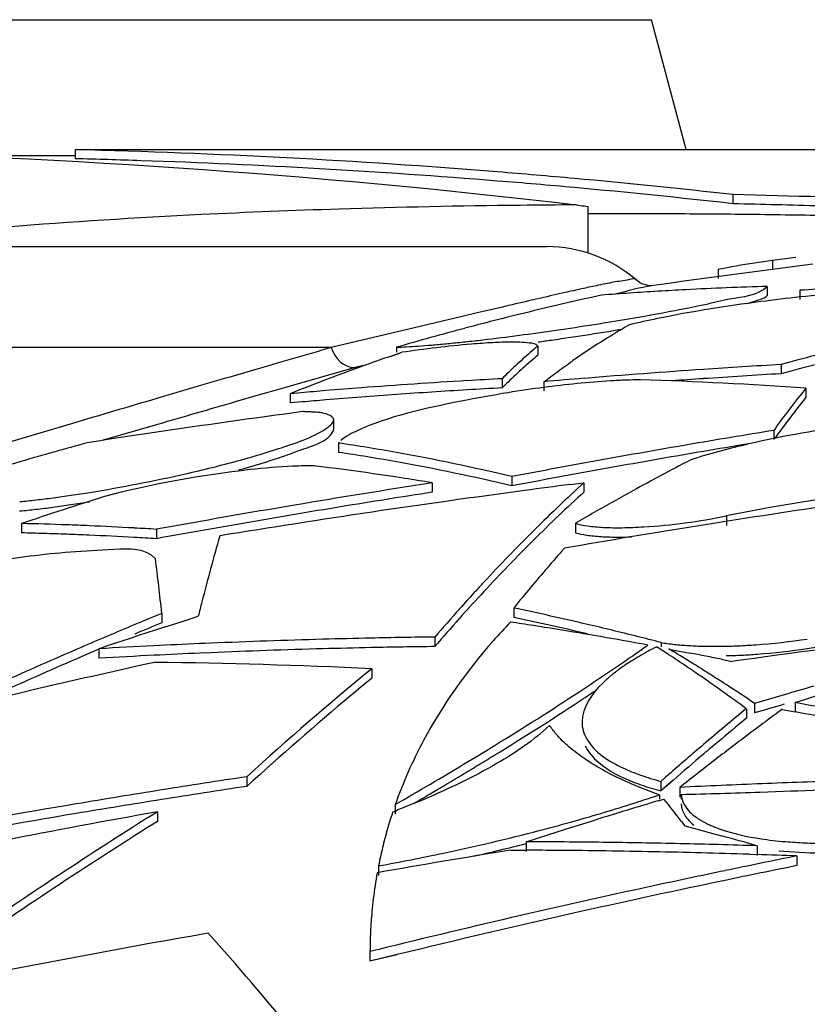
# Model space of a CAD drawing. Header units: millimetres. Extents: x 0 to 297, y 0 to 210.
# Tile 20 of 108: x 75.07 to 77.66, y 171.37 to 174.6. Entities that reach past the tile are written whole.
import ezdxf

# ---------------------------------------------------------------- set-up
doc = ezdxf.new("R2010")
doc.units = ezdxf.units.MM
doc.header["$LTSCALE"] = 16.335
doc.layers.get('0').update_dxf_attribs({"linetype": 'CONTINUOUS'})
doc.layers.add('08_SURFACES', color=7, linetype='CONTINUOUS')

msp = doc.modelspace()

# ---------------------------------------------------------------- linework, layer by layer
at = {"color": 7, "linetype": 'Continuous'}
for p, q in [((72.5384, 174.6026), (77.1464, 174.6026)), ((77.2608, 174.1756), (77.1464, 174.6026)), ((75.2534, 174.1549), (74.8966, 174.1549)), ((67.0484, 173.8568), (76.8031, 173.8568)), ((77.1077, 173.7394), (77.0949, 173.7485)), ((77.1186, 173.734), (77.1077, 173.7394))]:
    msp.add_line(p, q, dxfattribs=at)
at = {"color": 9, "linetype": 'Continuous'}
for p, q in [((76.6573, 173.6585), (76.5694, 173.6379)), ((76.5252, 173.6274), (76.3492, 173.5857)), ((76.5694, 173.6379), (76.5252, 173.6274)), ((76.3492, 173.5857), (76.0946, 173.5251)), ((76.3492, 173.5857), (76.136, 173.535)), ((76.0946, 173.5251), (66.6162, 173.5251)), ((76.136, 173.535), (76.0946, 173.5251)), ((75.8472, 173.4534), (75.7769, 173.4328)), ((75.9264, 173.3888), (75.855, 173.3683)), ((75.9941, 173.4081), (75.9264, 173.3888)), ((75.855, 173.3683), (75.7794, 173.3465)), ((75.2561, 173.2791), (75.0379, 173.214)), ((75.5242, 173.2726), (75.3463, 173.2207))]:
    msp.add_line(p, q, dxfattribs=at)
at = {"color": 7, "linetype": 'Continuous'}
msp.add_lwpolyline([(77.148, 173.7282), (77.1473, 173.7282), (77.1458, 173.7282), (77.1432, 173.7283), (77.1396, 173.7286), (77.1349, 173.7293), (77.128, 173.7309), (77.1186, 173.734)], dxfattribs=at)
at = {"color": 9, "linetype": 'Continuous'}
msp.add_lwpolyline([(76.0946, 173.5251), (76.0996, 173.5123), (76.1062, 173.5003), (76.1141, 173.4894), (76.1231, 173.48), (76.1331, 173.4721), (76.1438, 173.4662), (76.1549, 173.4621), (76.1662, 173.4602), (76.1774, 173.4603)], dxfattribs=at)
at = {"color": 7, "linetype": 'Continuous'}
msp.add_arc((76.8031, 173.4093), 0.4475, 49.2967, 90, dxfattribs=at)
at = {"color": 9, "linetype": 'Continuous'}
for centre, radius, start, end in [((85.3115, 136.7374), 37.9218, 103.05932, 103.19187), ((81.9061, 151.4237), 22.8459, 102.85336, 103.0624), ((80.1944, 158.9182), 15.1584, 102.69823, 102.84715), ((99.8305, 91.2373), 85.6427, 106.090171, 106.262529), ((99.3083, 91.8779), 84.7982, 105.829477, 105.958263), ((106.1501, 69.5907), 108.193, 106.30391, 106.434855), ((110.785, 53.8774), 124.5756, 106.434776, 106.570802), ((107.6782, 62.7349), 115.1193, 106.08683, 106.219059)]:
    msp.add_arc(centre, radius, start, end, dxfattribs=at)
for points, knots in [([(77.0217, 173.7399), (77.013, 173.7382), (76.9942, 173.7345), (76.9755, 173.7306), (76.9655, 173.7285)], [0, 0, 0, 0, 0.463183, 1, 1, 1, 1]), ([(77.0949, 173.7486), (77.0896, 173.7531), (77.0611, 173.7439), (77.0391, 173.7432), (77.0217, 173.7399)], [0, 0, 0, 0, 0.281262, 1, 1, 1, 1]), ([(76.9655, 173.7285), (76.9496, 173.7251), (76.9152, 173.7177), (76.8808, 173.71), (76.8623, 173.7058)], [0, 0, 0, 0, 0.461487, 1, 1, 1, 1])]:
    msp.add_open_spline(points, degree=3, knots=knots, dxfattribs=at)
at = {"layer": '08_SURFACES', "color": 7, "linetype": 'Continuous'}
for p, q in [((75.2534, 174.1756), (77.8923, 174.1756)), ((75.2534, 174.1756), (75.2534, 174.1458)), ((77.4149, 173.9977), (77.4149, 174.0277)), ((76.9376, 173.9885), (76.9376, 173.8357)), ((77.544, 173.8118), (77.5143, 173.8075)), ((77.544, 173.8118), (77.5143, 173.8075)), ((77.6204, 173.8216), (77.544, 173.8118)), ((77.544, 173.8118), (77.544, 173.7817)), ((77.3952, 173.7876), (77.3653, 173.782)), ((77.3653, 173.782), (77.3653, 173.7519)), ((77.5269, 173.7262), (77.5269, 173.696)), ((77.6343, 173.7134), (77.6343, 173.6832)), ((76.3092, 173.5264), (76.3092, 173.5096)), ((76.7733, 173.5302), (76.7733, 173.4998)), ((76.2883, 173.4962), (76.3268, 173.5096)), ((76.2883, 173.4963), (76.3163, 173.506)), ((76.3163, 173.506), (76.3268, 173.5096)), ((77.6288, 173.4848), (77.5722, 173.4695)), ((77.6288, 173.4847), (77.5722, 173.4695)), ((77.5722, 173.4695), (77.5722, 173.4392)), ((77.6364, 173.4564), (77.5722, 173.4392)), ((77.6364, 173.4563), (77.5722, 173.4392)), ((76.656, 173.423), (76.656, 173.3926)), ((76.7933, 173.413), (76.7933, 173.3826)), ((77.6537, 173.3916), (77.6537, 173.3612)), ((75.9965, 173.3769), (75.9604, 173.3737)), ((75.9965, 173.3768), (75.9604, 173.3737)), ((75.9604, 173.3737), (75.9604, 173.3433)), ((75.999, 173.3466), (75.9604, 173.3433)), ((75.999, 173.3466), (75.9604, 173.3433)), ((76.1029, 173.2573), (76.1029, 173.2878)), ((77.5482, 173.2532), (77.5482, 173.2227)), ((76.1213, 173.2144), (76.1192, 173.2114)), ((76.1192, 173.2114), (76.1192, 173.1808)), ((77.4769, 173.2109), (77.4072, 173.1993)), ((77.4769, 173.2109), (77.4072, 173.1993)), ((76.6875, 173.1013), (76.6875, 173.0706)), ((76.4267, 173.0806), (76.4267, 173.0499)), ((76.8798, 173.0752), (76.9246, 173.0811)), ((76.8798, 173.0753), (76.9246, 173.0811)), ((76.9246, 173.0811), (76.9246, 173.0503)), ((76.8419, 173.004), (76.8265, 172.9892)), ((76.8419, 173.0039), (76.8265, 172.9889)), ((75.0776, 172.9471), (75.0776, 172.9162)), ((76.8965, 172.9479), (76.8965, 172.917)), ((75.521, 172.928), (75.521, 172.8972)), ((76.5965, 172.7549), (76.5703, 172.7262)), ((76.5827, 172.74), (76.5703, 172.7265)), ((76.5965, 172.7549), (76.5827, 172.74)), ((76.5965, 172.7239), (76.5857, 172.7121)), ((76.5965, 172.7239), (76.5857, 172.7122)), ((75.5384, 172.6519), (75.5384, 172.6208)), ((75.6047, 172.6253), (75.6583, 172.6425)), ((75.6047, 172.6253), (75.6583, 172.6425)), ((76.6941, 172.6694), (76.6941, 172.6383)), ((75.5508, 172.6078), (75.6047, 172.6253)), ((75.5508, 172.6078), (75.6047, 172.6253)), ((76.4349, 172.574), (76.4349, 172.5429)), ((75.6995, 172.5539), (75.6624, 172.5523)), ((75.6995, 172.5539), (75.6625, 172.5522)), ((77.1787, 172.556), (77.1787, 172.5423)), ((75.3319, 172.5339), (75.2735, 172.5088)), ((75.3319, 172.5339), (75.2735, 172.5088)), ((75.3319, 172.5356), (75.3319, 172.5044)), ((75.6995, 172.5227), (75.6639, 172.521)), ((75.6995, 172.5227), (75.6639, 172.5211)), ((77.2041, 172.5347), (77.2386, 172.5282)), ((77.2386, 172.5282), (77.2731, 172.5215)), ((77.3765, 172.501), (77.411, 172.494)), ((76.2278, 172.4699), (76.2278, 172.4387)), ((77.5822, 172.3845), (77.4853, 172.356)), ((77.5822, 172.3845), (77.5635, 172.379)), ((77.6186, 172.3592), (77.6972, 172.3845)), ((77.5635, 172.379), (77.4853, 172.356)), ((77.4853, 172.356), (77.4853, 172.3247)), ((77.6186, 172.3592), (77.6186, 172.3278)), ((77.4581, 172.3385), (77.4581, 172.3072)), ((77.576, 172.3365), (77.6186, 172.3283)), ((77.576, 172.3365), (77.6186, 172.3283)), ((77.2027, 172.1219), (77.1776, 172.0998)), ((77.2027, 172.1218), (77.1941, 172.1143)), ((75.818, 172.1151), (75.818, 172.0835)), ((77.187, 172.1081), (77.1776, 172.0998)), ((77.1776, 172.0998), (77.1776, 172.0682)), ((77.2097, 172.0964), (77.1776, 172.0682)), ((77.2183, 172.1039), (77.194, 172.0826)), ((77.2183, 172.104), (77.2097, 172.0964)), ((77.2393, 172.08), (77.2393, 172.0484)), ((77.2441, 172.0571), (77.2441, 172.0417)), ((76.3052, 172.0238), (76.3052, 171.9921)), ((77.1688, 172.0361), (77.1875, 172.0417)), ((77.1725, 172.0555), (77.1725, 172.0417)), ((75.524, 171.9999), (75.524, 171.9682)), ((76.8853, 171.949), (76.9607, 171.9724)), ((76.8853, 171.949), (76.9607, 171.9724)), ((77.2449, 171.9684), (77.2564, 171.9533)), ((76.81, 171.9253), (76.8853, 171.949)), ((77.2564, 171.9533), (77.2965, 171.9426)), ((77.2564, 171.9533), (77.2965, 171.9426)), ((77.2965, 171.9426), (77.3364, 171.9318)), ((77.2965, 171.9426), (77.3364, 171.9318)), ((77.3364, 171.9318), (77.376, 171.921)), ((76.7348, 171.9014), (76.81, 171.9253)), ((76.7348, 171.9014), (76.81, 171.9253)), ((76.7348, 171.9014), (76.7348, 171.8696)), ((76.6831, 171.8738), (76.7348, 171.8736)), ((76.6831, 171.8738), (76.7348, 171.8735)), ((77.4935, 171.8882), (77.4935, 171.8564)), ((77.4673, 171.8602), (77.4925, 171.8594)), ((77.4673, 171.8602), (77.4925, 171.8593)), ((77.624, 171.8548), (77.624, 171.8229)), ((76.2502, 171.8223), (76.2502, 171.7904)), ((76.2221, 171.5407), (76.2221, 171.5085)), ((76.3114, 171.5305), (76.2221, 171.5085)), ((76.3115, 171.5303), (76.2221, 171.5085))]:
    msp.add_line(p, q, dxfattribs=at)
at = {"layer": '08_SURFACES', "color": 9, "linetype": 'Continuous'}
msp.add_line((77.3926, 172.972), (77.3926, 172.9411), dxfattribs=at)
at = {"layer": '08_SURFACES', "color": 7, "linetype": 'Continuous'}
msp.add_lwpolyline([(76.9002, 173.994), (76.9065, 173.9933), (76.9127, 173.9924), (76.919, 173.9915), (76.9252, 173.9906), (76.9314, 173.9896), (76.9376, 173.9885)], dxfattribs=at)
for centre, radius, start, end in [((74.6021, 148.634), 25.55, 85.42215, 88.5393), ((74.5633, 147.5212), 26.6335, 88.04938, 88.51527), ((74.6143, 148.8261), 25.3277, 85.40936, 88.06424), ((74.6793, 149.7233), 24.458, 84.80614, 85.3987), ((74.6793, 149.7179), 24.4335, 84.80072, 85.39381), ((74.706, 150.0119), 24.1681, 83.56442, 84.8074), ((74.706, 150.0061), 24.1441, 83.55797, 84.80198), ((76.1323, 119.8569), 54.186, 88.0321, 88.64365), ((76.1001, 118.6604), 55.353, 88.34269, 88.63892), ((78.0347, 170.3229), 3.5232, 98.4935, 100.457), ((82.1533, 138.2808), 35.7991, 97.18469, 98.04145), ((77.839, 162.6664), 11.0642, 93.47582, 94.44081), ((77.8378, 162.6849), 11.0456, 93.00126, 93.47566), ((77.837, 162.7019), 11.0286, 91.61123, 93.00142), ((78.8954, 153.0022), 20.7495, 92.86771, 93.48451), ((79.2411, 163.4084), 10.534, 102.38214, 103.00877), ((78.242, 168.0563), 5.6679, 96.1538, 97.4632), ((78.1345, 169.0832), 4.6354, 94.3217, 96.1937), ((79.2755, 163.2648), 10.6817, 103.63408, 104.87577), ((79.2539, 163.3529), 10.591, 103.00878, 103.63314), ((79.3001, 163.1715), 10.7781, 104.8749, 105.49211), ((75.5933, 182.0755), 8.5831, 276.58358, 278.20236), ((75.397, 183.4953), 10.0164, 278.15503, 278.51875), ((75.4187, 183.3542), 9.8737, 278.51565, 279.24008), ((75.4189, 183.3144), 9.8642, 278.52648, 279.25225), ((75.5026, 182.7981), 9.3412, 279.25468, 279.54028), ((78.2561, 171.5367), 2.3778, 119.7939, 121.3567), ((79.3182, 163.1062), 10.8459, 105.49211, 106.10683), ((75.8552, 179.8464), 6.3387, 276.04459, 276.54209), ((75.4349, 183.1925), 9.7413, 277.9065, 278.16527), ((75.397, 183.4563), 10.0078, 278.16525, 278.52961), ((78.3585, 171.371), 2.5726, 121.384, 124.8925), ((76.163, 176.6233), 3.1008, 274.028, 274.8249), ((82.4981, 155.234), 18.8892, 104.26182, 104.93838), ((78.7811, 166.3287), 7.5887, 109.17706, 110.33594), ((82.4979, 155.2198), 18.8734, 104.27355, 104.92701), ((79.2117, 145.4887), 28.0288, 93.87598, 94.67776), ((79.2109, 145.5002), 28.0173, 93.61332, 93.87594), ((79.2105, 145.5055), 28.012, 93.35301, 93.61332), ((78.8462, 166.1552), 7.774, 110.82215, 111.79008), ((78.8142, 166.239), 7.6843, 110.33459, 110.8212), ((77.7748, 152.7037), 20.7496, 93.40883, 94.36973), ((77.7737, 152.7221), 20.731, 93.09057, 93.40872), ((78.0522, 172.0182), 1.9807, 134.0334, 134.8245), ((79.2126, 145.4765), 28.0411, 94.67773, 94.94963), ((76.6905, 159.8422), 13.5836, 85.93376, 88.22917), ((79.2112, 145.4893), 27.9979, 93.8793, 94.0935), ((79.2109, 145.4939), 27.9933, 93.61644, 93.8793), ((79.2105, 145.4992), 27.988, 93.3559, 93.61644), ((77.7771, 152.6734), 20.7799, 94.69207, 94.91582), ((77.7763, 152.6831), 20.7702, 94.36964, 94.69208), ((77.7745, 152.6962), 20.7266, 93.41175, 94.05187), ((77.7737, 152.7096), 20.7132, 93.09324, 93.41171), ((78.0533, 171.9879), 1.9814, 134.0581, 134.8493), ((77.312, 169.4434), 3.9847, 97.48, 99.1852), ((80.0117, 171.4851), 3.0323, 141.0435, 144.3314), ((77.7771, 152.6609), 20.762, 94.69617, 94.91298), ((77.7763, 152.6705), 20.7524, 94.37349, 94.69618), ((77.7755, 152.6817), 20.7411, 94.05184, 94.37349), ((80.1603, 142.0009), 31.5887, 97.56488, 98.86324), ((83.0952, 139.314), 34.3895, 99.28231, 99.52044), ((80.188, 171.3261), 3.2504, 143.2572, 144.2182), ((83.0958, 139.3105), 34.3931, 99.52045, 100.00215), ((81.9451, 149.3081), 24.8126, 105.5503, 105.81259), ((75.181, 166.8622), 6.4182, 80.73741, 81.5945), ((75.1748, 166.824), 6.4568, 79.88391, 80.73738), ((83.0958, 139.3095), 34.3639, 99.52864, 100.01077), ((81.9535, 149.2786), 24.8433, 105.81259, 106.07393), ((74.9617, 176.1867), 3.1441, 285.2731, 286.25), ((75.181, 166.8369), 6.4129, 80.72942, 81.58723), ((75.1747, 166.7987), 6.4516, 79.87521, 80.7294), ((75.1535, 166.7105), 6.5723, 76.50315, 79.87553), ((83.0966, 139.306), 34.3977, 100.00215, 100.49111), ((81.9708, 149.2189), 24.9055, 106.07416, 106.85252), ((74.703, 177.1497), 4.1412, 282.7433, 285.2161), ((76.0311, 171.7031), 1.4335, 91.0458, 92.4927), ((76.0256, 172.0176), 1.119, 89.3473, 91.0548), ((75.0659, 165.002), 8.1924, 80.43884, 83.18306), ((75.1535, 166.6851), 6.5672, 76.49167, 79.86681), ((83.0972, 139.3028), 34.4009, 100.49111, 100.73833), ((83.0966, 139.305), 34.3684, 100.01078, 100.50016), ((81.6775, 164.7077), 9.5267, 117.53491, 118.8187), ((74.5002, 178.0159), 5.0307, 279.1694, 282.8203), ((83.0972, 139.3019), 34.3717, 100.50016, 100.74758), ((81.8077, 138.3734), 35.1219, 98.81304, 99.55972), ((81.3324, 138.7169), 34.6457, 97.38391, 97.63382), ((80.3718, 169.3009), 5.1159, 132.3619, 133.6283), ((78.7474, 166.2657), 6.8419, 96.66187, 100.25075), ((82.4427, 150.8396), 23.3021, 107.71926, 108.4255), ((74.7225, 176.5043), 3.5028, 276.5965, 277.5266), ((81.3331, 138.7119), 34.6508, 97.63388, 99.30784), ((81.8076, 138.374), 35.0909, 98.8207, 99.06934), ((80.3743, 169.2708), 5.1171, 132.3871, 133.6528), ((81.7622, 164.5528), 9.7032, 118.81613, 119.24066), ((74.7845, 175.966), 2.9609, 275.5648, 276.601), ((74.7231, 176.4655), 3.4948, 276.5951, 277.5234), ((81.8078, 138.373), 35.1223, 99.55973, 100.06022), ((81.8077, 138.3733), 35.0916, 99.06934, 99.56814), ((82.8154, 138.564), 34.815, 98.39757, 99.8484), ((81.807, 164.4729), 9.7947, 119.24066, 119.66344), ((78.677, 166.6613), 6.4401, 100.26019, 101.5044), ((74.7849, 175.9294), 2.9551, 275.5655, 276.5995), ((81.8078, 138.3729), 35.092, 99.56815, 100.06904), ((80.5916, 169.0709), 5.4341, 133.8575, 134.8416), ((80.5749, 169.0605), 5.4077, 133.6526, 134.8693), ((81.8531, 164.392), 9.8879, 119.66344, 120.08447), ((76.9977, 174.9182), 1.9859, 273.566, 281.4679), ((74.7965, 161.2274), 11.723, 87.90083, 88.62613), ((74.7963, 161.22), 11.7305, 87.53929, 87.90086), ((74.7958, 161.2099), 11.7406, 86.81833, 87.53923), ((74.7952, 161.1983), 11.7521, 86.45907, 86.81838), ((81.8078, 138.3731), 35.1222, 100.06022, 100.31129), ((74.7966, 161.2094), 11.7102, 88.26162, 88.62495), ((74.7965, 161.2048), 11.7148, 87.899, 88.26162), ((74.7963, 161.1995), 11.7201, 87.53711, 87.899), ((74.7958, 161.1894), 11.7302, 86.8155, 87.53705), ((74.7952, 161.1779), 11.7418, 86.45592, 86.81556), ((81.8078, 138.373), 35.0919, 100.06904, 100.32028), ((81.7884, 171.1501), 6.309, 163.83633, 165.87851), ((80.9, 168.7633), 5.8697, 134.85908, 137.15337), ((80.9035, 168.7326), 5.872, 134.88481, 137.17925), ((81.2055, 169.0179), 5.8039, 138.47001, 140.15438), ((63.4655, 171.3412), 12.1438, 6.19615, 7.0475), ((81.5196, 168.7544), 6.2139, 140.14464, 140.94671), ((81.3093, 168.3822), 6.4289, 137.48859, 138.21664), ((81.2888, 168.3736), 6.3986, 137.30807, 138.24392), ((83.2968, 170.7619), 7.8666, 165.81687, 166.1683), ((83.2607, 154.0021), 20.1854, 112.49293, 112.76473), ((81.5323, 168.1834), 6.7276, 138.21912, 139.26014), ((74.3943, 161.7549), 11.1542, 76.82574, 78.10128), ((74.3942, 161.733), 11.1452, 76.81421, 78.09082), ((83.293, 153.9254), 20.2686, 112.76491, 113.30727), ((84.1166, 146.2656), 27.6999, 108.01297, 108.48982), ((83.2617, 153.9856), 20.1723, 112.51127, 112.78326), ((81.5368, 168.1523), 6.731, 138.24496, 139.2859), ((78.1603, 171.2154), 2.0405, 136.3717, 138.7252), ((74.6035, 158.8147), 13.9643, 81.1222, 81.43439), ((74.5984, 158.7826), 13.9968, 80.49844, 81.12207), ((74.3769, 161.6796), 11.2315, 76.40324, 76.82668), ((76.7525, 147.5795), 24.9966, 90.72798, 91.20822), ((74.5888, 158.7255), 14.0547, 79.56473, 80.4982), ((74.3672, 161.6395), 11.2727, 75.98071, 76.40323), ((74.3569, 161.5985), 11.3149, 75.55911, 75.98071), ((76.7535, 147.5537), 25.0223, 92.84466, 93.25682), ((76.7532, 147.5597), 25.0164, 92.4989, 92.84466), ((76.7527, 147.5698), 25.0062, 91.57103, 92.41396), ((76.7526, 147.5758), 25.0002, 91.20822, 91.571), ((76.7525, 147.571), 24.9738, 90.72864, 91.20763), ((73.1456, 178.1661), 6.8903, 304.65665, 305.37365), ((77.7051, 171.4851), 1.1878, 117.1191, 118.7349), ((74.027, 167.7028), 5.767, 56.57058, 57.05156), ((82.1533, 138.2808), 34.5403, 96.90724, 97.89159), ((77.3424, 174.5688), 2.0254, 272.5195, 274.1487), ((77.3233, 174.8178), 2.2751, 274.1752, 278.4671), ((83.3492, 153.7951), 20.4105, 113.3076, 114.11805), ((83.3503, 153.7784), 20.3976, 113.32655, 114.13766), ((76.7535, 147.5453), 24.9996, 92.84345, 93.25978), ((76.7532, 147.5513), 24.9936, 92.49789, 92.84345), ((76.7527, 147.5614), 24.9835, 91.57245, 92.41615), ((76.7526, 147.5673), 24.9775, 91.20763, 91.57242), ((74.0538, 167.2739), 6.132, 58.57549, 59.08634), ((73.9718, 167.6194), 5.8671, 55.89613, 56.57001), ((74.5699, 158.6247), 14.1572, 78.56551, 78.99226), ((77.3496, 174.3811), 1.8687, 271.3116, 272.8566), ((77.3404, 174.565), 2.0529, 272.8563, 274.3022), ((77.3229, 174.7882), 2.2768, 274.3215, 278.4485), ((82.9903, 138.6707), 34.6365, 102.46449, 104.27024), ((75.2865, 152.5044), 19.9877, 87.30065, 89.34622), ((72.4575, 179.1657), 8.1039, 303.30716, 304.6395), ((74.0094, 167.2012), 6.2171, 58.06852, 58.57549), ((73.9093, 167.527), 5.9786, 55.32684, 55.89644), ((73.9634, 167.1273), 6.3042, 57.56542, 58.06852), ((82.5781, 164.7229), 10.0171, 129.34169, 132.44258), ((73.9155, 167.052), 6.3934, 57.06621, 57.56542), ((82.2957, 165.0356), 9.5721, 129.33967, 129.87239), ((73.818, 167.3955), 6.1387, 54.20092, 55.32434), ((73.8403, 166.9362), 6.5315, 56.07775, 57.06445), ((85.4311, 145.4814), 28.0246, 106.05958, 106.26447), ((82.6427, 164.6253), 10.1094, 129.89129, 132.46066), ((71.1413, 181.176), 10.5067, 301.51081, 303.2857), ((72.1344, 179.6136), 8.6818, 303.34821, 303.80958), ((71.1342, 181.1477), 10.5132, 301.53142, 303.30602), ((73.7209, 167.2604), 6.3051, 53.64958, 54.20341), ((85.4364, 145.4564), 28.0201, 106.27864, 106.48508), ((74.6014, 156.4668), 16.1762, 78.6141, 79.25018), ((84.2585, 164.0655), 10.7093, 129.42011, 130.40024), ((84.4922, 162.9148), 11.6878, 126.28109, 126.62522), ((74.5481, 156.4468), 16.1757, 78.59564, 79.05737), ((84.2254, 164.0816), 10.6516, 129.44455, 130.10059), ((84.594, 162.778), 11.8583, 126.62604, 127.30639), ((77.7311, 171.5203), 1.5122, 151.829, 160.5529), ((69.9204, 183.1501), 12.8279, 301.01249, 301.55131), ((84.4676, 163.8196), 11.0321, 130.39936, 131.18742), ((84.338, 163.9476), 10.8266, 130.0997, 130.42413), ((70.0736, 182.8579), 12.5255, 301.29991, 301.5752), ((84.4588, 163.8061), 11.0126, 130.42516, 131.10685), ((84.699, 162.64), 12.0317, 127.30557, 127.64184), ((69.2529, 184.2604), 14.1234, 300.49751, 301.01269), ((69.7482, 183.3931), 13.1519, 301.03707, 301.29999), ((84.7707, 162.547), 12.1491, 127.64184, 127.97552), ((69.2458, 184.2294), 14.1275, 300.51975, 301.034), ((84.8437, 162.4535), 12.2677, 127.97552, 128.30664), ((80.8404, 138.7849), 33.7064, 98.56913, 99.0522), ((68.5554, 185.4446), 15.4977, 300.00415, 300.49775), ((78.742, 141.1095), 31.0069, 92.27672, 92.5256), ((78.7419, 141.1118), 31.0047, 91.7892, 92.27672), ((80.841, 138.7812), 33.7102, 99.05219, 99.5342), ((80.8404, 138.7844), 33.6757, 98.57702, 99.06053), ((68.7328, 185.0981), 15.1364, 300.28339, 300.52284), ((78.7421, 141.1085), 31.008, 92.5256, 92.77789), ((76.7362, 194.1387), 22.0874, 271.31771, 271.65318), ((76.7164, 194.8245), 22.7735, 271.65308, 271.98176), ((76.673, 196.0207), 23.9705, 271.98678, 272.94015), ((80.8413, 138.7793), 33.7121, 99.53421, 100.49527), ((80.841, 138.7807), 33.6795, 99.06053, 99.54298), ((85.6088, 144.068), 29.2139, 106.79243, 107.2192), ((75.3295, 177.5501), 5.7955, 286.54629, 287.5553), ((75.4547, 177.1547), 5.3807, 287.5539, 288.6171), ((71.9473, 167.8855), 6.6884, 37.62201, 38.41959), ((81.5397, 138.3898), 34.1442, 100.14768, 101.8786), ((80.8413, 138.7788), 33.6814, 99.543, 100.50496), ((84.3215, 157.9704), 16.5597, 122.09075, 124.78367), ((77.6775, 171.5405), 1.4549, 161.5981, 165.2122), ((75.1181, 175.0941), 3.3113, 290.8569, 291.1473), ((75.2305, 177.883), 6.1428, 285.5775, 286.54739), ((84.1624, 158.1994), 16.2543, 122.10392, 123.0142), ((75.1495, 178.1735), 6.4444, 284.63859, 285.5777), ((75.0398, 178.5999), 6.8846, 281.93473, 284.62484), ((77.6747, 171.5413), 1.452, 165.2138, 166.4216), ((75.0478, 178.5315), 6.8471, 282.76301, 284.26607), ((76.6428, 144.9379), 26.9637, 89.53553, 89.80443), ((76.6428, 144.9365), 26.9651, 88.99798, 89.53553), ((76.6427, 144.9339), 26.9677, 88.46074, 88.99798), ((73.5388, 157.9663), 14.4727, 74.1422, 74.62495), ((82.1533, 138.2808), 34.0355, 99.24876, 99.99531), ((77.6776, 171.5406), 1.4549, 166.4223, 168.8371), ((74.9842, 178.8529), 7.1437, 281.07902, 281.9511), ((76.6094, 144.9322), 26.9416, 89.50963, 89.73334), ((76.6094, 144.9311), 26.9428, 89.17603, 89.50963), ((76.6094, 144.9292), 26.9447, 88.50898, 89.17602), ((76.6093, 144.9255), 26.9484, 88.17555, 88.50898), ((76.6427, 144.9314), 26.9702, 88.19224, 88.46075), ((74.9881, 178.8326), 7.123, 280.20558, 281.07985), ((84.155, 139.4195), 33.0863, 101.38461, 101.80145), ((76.6092, 144.9229), 26.951, 87.84216, 88.12194), ((84.3665, 157.8862), 16.6281, 123.01594, 124.35883), ((77.6964, 171.5372), 1.4741, 169.7443, 173.0849), ((84.1563, 139.4132), 33.0927, 101.80145, 102.21732), ((84.155, 139.4183), 33.0562, 101.39513, 101.81236), ((84.1568, 139.4098), 33.0649, 101.81238, 102.64398), ((84.1594, 139.3994), 33.1069, 102.21745, 103.87176), ((77.7186, 171.5344), 1.4965, 173.0815, 174.7371), ((84.1597, 139.3973), 33.0778, 102.64403, 103.72527), ((81.4821, 138.3829), 33.719, 99.88988, 101.50152), ((70.2598, 166.6786), 7.3295, 38.80618, 42.18703)]:
    msp.add_arc(centre, radius, start, end, dxfattribs=at)
at = {"layer": '08_SURFACES', "color": 9, "linetype": 'Continuous'}
for centre, radius, start, end in [((77.0223, 144.8788), 29.1154, 90.60444, 91.77472), ((77.0591, 142.1006), 31.8938, 90.2854, 90.6178), ((77.0632, 140.7309), 33.2339, 89.83469, 90.21703), ((77.0604, 139.7841), 34.1807, 89.39524, 89.83447), ((77.0501, 138.8036), 35.1613, 88.96669, 89.39535), ((77.354, 169.3074), 4.3164, 105.5398, 105.8174)]:
    msp.add_arc(centre, radius, start, end, dxfattribs=at)
at = {"layer": '08_SURFACES', "color": 7, "linetype": 'Continuous'}
for points in [[(74.2825, 174.1753), (75.1569, 174.1548), (76.0317, 174.0976), (76.9002, 173.994)], [(77.0041, 173.6087), (77.1109, 173.626), (77.2174, 173.6449), (77.3232, 173.6673)], [(76.555, 173.5363), (76.4787, 173.5297), (76.4026, 173.5203), (76.3268, 173.5096)], [(77.0117, 173.4157), (76.9387, 173.4113), (76.8658, 173.4037), (76.7933, 173.3942)], [(75.7901, 173.1231), (75.8397, 173.1367), (75.8891, 173.1513), (75.9378, 173.1679)], [(76.6268, 172.5614), (76.539, 172.4614), (76.4608, 172.3516), (76.3981, 172.2342)], [(76.9855, 172.4219), (76.9513, 172.3885), (76.9184, 172.3429), (76.9184, 172.2951)], [(76.8117, 172.2838), (76.7611, 172.2345), (76.7012, 172.1948), (76.6402, 172.1592)], [(76.9342, 172.2384), (76.9596, 172.1947), (77.0071, 172.1655), (77.0529, 172.144)], [(76.9483, 172.1868), (76.9774, 172.1516), (77.0192, 172.1276), (77.0607, 172.1089)], [(76.6402, 172.1592), (76.6007, 172.1362), (76.5602, 172.1149), (76.5192, 172.095)], [(77.062, 172.0997), (77.0155, 172.1207), (76.97, 172.1447), (76.9277, 172.1734)], [(76.5192, 172.095), (76.4517, 172.0623), (76.3826, 172.0329), (76.3127, 172.0058)], [(77.372, 171.943), (77.4154, 171.9277), (77.4608, 171.918), (77.5063, 171.9112)], [(77.5644, 171.8721), (77.6102, 171.8675), (77.6562, 171.8653), (77.7023, 171.8648)]]:
    msp.add_open_spline(points, degree=3, dxfattribs=at)
at = {"layer": '08_SURFACES', "color": 9, "linetype": 'Continuous'}
for points, knots in [([(76.1206, 173.9802), (75.9698, 173.9755), (75.3922, 173.9526), (74.8152, 173.9086), (74.3911, 173.8576)], [0, 0, 0, 0, 0.261112, 1, 1, 1, 1]), ([(77.1454, 173.7279), (77.1301, 173.7257), (77.0907, 173.717), (77.0516, 173.707), (77.0276, 173.7007)], [0, 0, 0, 0, 0.384401, 1, 1, 1, 1])]:
    msp.add_open_spline(points, degree=3, knots=knots, dxfattribs=at)
at = {"layer": '08_SURFACES', "color": 7, "linetype": 'Continuous'}
for points, knots in [([(77.3232, 173.6673), (77.3497, 173.673), (77.4161, 173.6918), (77.4959, 173.6954), (77.5269, 173.7262)], [0, 0, 0, 0, 0.383108, 1, 1, 1, 1]), ([(77.5058, 173.6761), (77.3917, 173.6612), (77.2473, 173.6386), (77.1046, 173.6075), (77.0746, 173.6002)], [0, 0, 0, 0, 0.788028, 1, 1, 1, 1]), ([(77.4601, 173.6699), (77.4752, 173.6742), (77.4975, 173.6817), (77.521, 173.6902), (77.5269, 173.696)], [0, 0, 0, 0, 0.655947, 1, 1, 1, 1]), ([(76.3092, 173.5264), (76.3203, 173.5267), (76.3442, 173.5277), (76.368, 173.5292), (76.3808, 173.5301)], [0, 0, 0, 0, 0.464817, 1, 1, 1, 1]), ([(76.4238, 173.5335), (76.4396, 173.5348), (76.4726, 173.5378), (76.5056, 173.5411), (76.5227, 173.5429)], [0, 0, 0, 0, 0.480768, 1, 1, 1, 1]), ([(76.6839, 173.5432), (76.6644, 173.5431), (76.6214, 173.5415), (76.5784, 173.5383), (76.555, 173.5363)], [0, 0, 0, 0, 0.453012, 1, 1, 1, 1]), ([(76.7733, 173.5302), (76.7567, 173.5164), (76.7236, 173.4876), (76.6915, 173.4577), (76.6755, 173.4422)], [0, 0, 0, 0, 0.491923, 1, 1, 1, 1]), ([(76.7733, 173.5302), (76.7676, 173.5381), (76.7325, 173.5416), (76.7046, 173.5434), (76.6839, 173.5432)], [0, 0, 0, 0, 0.320278, 1, 1, 1, 1]), ([(76.7733, 173.4998), (76.7567, 173.486), (76.7236, 173.4573), (76.6915, 173.4273), (76.6755, 173.4118)], [0, 0, 0, 0, 0.491915, 1, 1, 1, 1]), ([(76.7933, 173.413), (76.8087, 173.4248), (76.8397, 173.4478), (76.8711, 173.4702), (76.8869, 173.4811)], [0, 0, 0, 0, 0.503466, 1, 1, 1, 1]), ([(77.1102, 173.4193), (77.0945, 173.4192), (77.0616, 173.4184), (77.0288, 173.4168), (77.0117, 173.4157)], [0, 0, 0, 0, 0.477893, 1, 1, 1, 1]), ([(76.676, 173.377), (76.6242, 173.3686), (76.4553, 173.3367), (76.2841, 173.3004), (76.1754, 173.2498)], [0, 0, 0, 0, 0.30435, 1, 1, 1, 1]), ([(77.6537, 173.3612), (77.6418, 173.3465), (77.618, 173.3165), (77.5949, 173.2861), (77.5833, 173.2706)], [0, 0, 0, 0, 0.494027, 1, 1, 1, 1]), ([(76.0315, 173.3135), (76.0268, 173.3138), (76.0168, 173.3144), (76.0069, 173.3147), (76.0017, 173.3147)], [0, 0, 0, 0, 0.480251, 1, 1, 1, 1]), ([(76.1029, 173.2878), (76.1029, 173.296), (76.0731, 173.3122), (76.0495, 173.3123), (76.0315, 173.3135)], [0, 0, 0, 0, 0.312371, 1, 1, 1, 1]), ([(76.1005, 173.2801), (76.1013, 173.2813), (76.1024, 173.2838), (76.1029, 173.2865), (76.1029, 173.2878)], [0, 0, 0, 0, 0.532612, 1, 1, 1, 1]), ([(78.1714, 173.2928), (77.9347, 173.2912), (77.6304, 173.2537), (77.3367, 173.1765), (77.2735, 173.1553)], [0, 0, 0, 0, 0.780165, 1, 1, 1, 1]), ([(75.8415, 173.1683), (75.8683, 173.1761), (75.949, 173.2018), (76.0318, 173.2283), (76.0792, 173.2602)], [0, 0, 0, 0, 0.328088, 1, 1, 1, 1]), ([(76.0792, 173.2602), (76.0839, 173.2633), (76.0918, 173.2691), (76.0985, 173.2765), (76.1005, 173.2801)], [0, 0, 0, 0, 0.578635, 1, 1, 1, 1]), ([(76.101, 173.2503), (76.1016, 173.2515), (76.1025, 173.2537), (76.1029, 173.2561), (76.1029, 173.2573)], [0, 0, 0, 0, 0.528467, 1, 1, 1, 1]), ([(75.9378, 173.1679), (75.9591, 173.1752), (76.0134, 173.1979), (76.0832, 173.2161), (76.101, 173.2503)], [0, 0, 0, 0, 0.36914, 1, 1, 1, 1]), ([(76.1754, 173.2498), (76.1655, 173.2452), (76.1485, 173.2366), (76.1327, 173.2258), (76.1268, 173.2203)], [0, 0, 0, 0, 0.575528, 1, 1, 1, 1]), ([(75.9688, 173.1352), (75.9221, 173.1332), (75.7139, 173.1153), (75.5077, 173.0765), (75.3507, 173.0362)], [0, 0, 0, 0, 0.223873, 1, 1, 1, 1]), ([(75.1813, 173.0317), (75.2011, 173.0343), (75.2414, 173.0399), (75.2815, 173.0461), (75.3019, 173.0494)], [0, 0, 0, 0, 0.491868, 1, 1, 1, 1]), ([(75.1807, 173.0008), (75.2004, 173.0034), (75.2405, 173.009), (75.2805, 173.0152), (75.3008, 173.0185)], [0, 0, 0, 0, 0.491859, 1, 1, 1, 1]), ([(76.8965, 172.9479), (76.9094, 172.944), (76.94, 172.9382), (76.971, 172.9355), (76.9884, 172.9345)], [0, 0, 0, 0, 0.436206, 1, 1, 1, 1]), ([(76.9884, 172.9345), (77.009, 172.9334), (77.0534, 172.9328), (77.0977, 172.9347), (77.1212, 172.9362)], [0, 0, 0, 0, 0.46648, 1, 1, 1, 1]), ([(76.8965, 172.917), (76.9085, 172.9134), (76.9366, 172.9079), (76.9651, 172.9052), (76.981, 172.9042)], [0, 0, 0, 0, 0.440254, 1, 1, 1, 1]), ([(76.981, 172.9042), (76.9967, 172.9032), (77.03, 172.9021), (77.0632, 172.9026), (77.0808, 172.9032)], [0, 0, 0, 0, 0.473201, 1, 1, 1, 1]), ([(75.5176, 172.8312), (75.4867, 172.8662), (75.3236, 172.86), (75.0022, 172.8371), (74.6998, 172.7627), (74.5115, 172.6828)], [0, 0, 0, 0, 0.135972, 0.404606, 1, 1, 1, 1]), ([(77.1787, 172.556), (77.1856, 172.5548), (77.2, 172.5527), (77.2145, 172.5509), (77.2219, 172.5501)], [0, 0, 0, 0, 0.486054, 1, 1, 1, 1]), ([(77.2219, 172.5501), (77.2296, 172.5493), (77.2454, 172.5478), (77.2612, 172.5466), (77.2693, 172.5461)], [0, 0, 0, 0, 0.488924, 1, 1, 1, 1]), ([(77.2693, 172.5461), (77.2777, 172.5456), (77.2947, 172.5447), (77.3117, 172.5442), (77.3204, 172.544)], [0, 0, 0, 0, 0.491183, 1, 1, 1, 1]), ([(77.3204, 172.544), (77.3384, 172.5436), (77.3755, 172.5435), (77.4125, 172.5446), (77.4315, 172.5454)], [0, 0, 0, 0, 0.487874, 1, 1, 1, 1]), ([(77.6574, 172.5362), (77.6762, 172.539), (77.7136, 172.545), (77.7509, 172.5519), (77.7693, 172.5556)], [0, 0, 0, 0, 0.503723, 1, 1, 1, 1]), ([(77.134, 172.5266), (77.1245, 172.5214), (77.1062, 172.511), (77.0882, 172.5), (77.0795, 172.4945)], [0, 0, 0, 0, 0.511947, 1, 1, 1, 1]), ([(77.0795, 172.4945), (77.0674, 172.4868), (77.0445, 172.4714), (77.0226, 172.4546), (77.0125, 172.4461)], [0, 0, 0, 0, 0.520598, 1, 1, 1, 1]), ([(77.0125, 172.4461), (77.0077, 172.4422), (76.9986, 172.4343), (76.9897, 172.4261), (76.9855, 172.4219)], [0, 0, 0, 0, 0.511308, 1, 1, 1, 1]), ([(76.8337, 172.255), (76.8297, 172.2597), (76.8221, 172.2691), (76.815, 172.2789), (76.8117, 172.2838)], [0, 0, 0, 0, 0.508598, 1, 1, 1, 1]), ([(76.9184, 172.2951), (76.9184, 172.2854), (76.9211, 172.2655), (76.9292, 172.2471), (76.9342, 172.2384)], [0, 0, 0, 0, 0.490227, 1, 1, 1, 1]), ([(76.9277, 172.1734), (76.9096, 172.1857), (76.8763, 172.2108), (76.8465, 172.2401), (76.8337, 172.255)], [0, 0, 0, 0, 0.527902, 1, 1, 1, 1]), ([(76.9293, 172.2163), (76.9317, 172.2112), (76.9375, 172.2009), (76.9445, 172.1914), (76.9483, 172.1868)], [0, 0, 0, 0, 0.486158, 1, 1, 1, 1]), ([(77.0529, 172.144), (77.0716, 172.1352), (77.1127, 172.1188), (77.155, 172.1059), (77.1776, 172.0998)], [0, 0, 0, 0, 0.469656, 1, 1, 1, 1]), ([(77.0607, 172.1089), (77.0785, 172.1009), (77.117, 172.0859), (77.1566, 172.0739), (77.1776, 172.0682)], [0, 0, 0, 0, 0.472416, 1, 1, 1, 1]), ([(77.1152, 172.0771), (77.1061, 172.0807), (77.0883, 172.0881), (77.0707, 172.0958), (77.062, 172.0997)], [0, 0, 0, 0, 0.507676, 1, 1, 1, 1]), ([(77.1725, 172.0555), (77.1627, 172.059), (77.1436, 172.066), (77.1246, 172.0734), (77.1152, 172.0771)], [0, 0, 0, 0, 0.507191, 1, 1, 1, 1]), ([(77.2441, 172.0571), (77.245, 172.0426), (77.2576, 172.0106), (77.283, 171.9889), (77.2978, 171.9789)], [0, 0, 0, 0, 0.448714, 1, 1, 1, 1]), ([(77.2441, 172.0255), (77.2449, 172.0128), (77.2543, 171.9854), (77.2742, 171.9653), (77.2859, 171.9559)], [0, 0, 0, 0, 0.458705, 1, 1, 1, 1]), ([(77.2978, 171.9789), (77.3012, 171.9766), (77.3084, 171.972), (77.3157, 171.9678), (77.3196, 171.9658)], [0, 0, 0, 0, 0.487041, 1, 1, 1, 1]), ([(77.3196, 171.9658), (77.3235, 171.9637), (77.3317, 171.9595), (77.34, 171.9557), (77.3443, 171.9538)], [0, 0, 0, 0, 0.487955, 1, 1, 1, 1]), ([(77.3443, 171.9538), (77.3488, 171.9519), (77.3579, 171.9481), (77.3672, 171.9447), (77.372, 171.943)], [0, 0, 0, 0, 0.489014, 1, 1, 1, 1]), ([(77.5063, 171.9112), (77.5192, 171.9092), (77.5458, 171.9057), (77.5725, 171.903), (77.5862, 171.9019)], [0, 0, 0, 0, 0.48807, 1, 1, 1, 1]), ([(77.5862, 171.9019), (77.6077, 171.9001), (77.652, 171.8974), (77.6963, 171.8965), (77.719, 171.8965)], [0, 0, 0, 0, 0.487337, 1, 1, 1, 1]), ([(76.2285, 171.6717), (76.2265, 171.65), (76.2234, 171.6063), (76.2222, 171.5626), (76.2221, 171.5407)], [0, 0, 0, 0, 0.49825, 1, 1, 1, 1])]:
    msp.add_open_spline(points, degree=3, knots=knots, dxfattribs=at)

doc.saveas('drawing.dxf')
